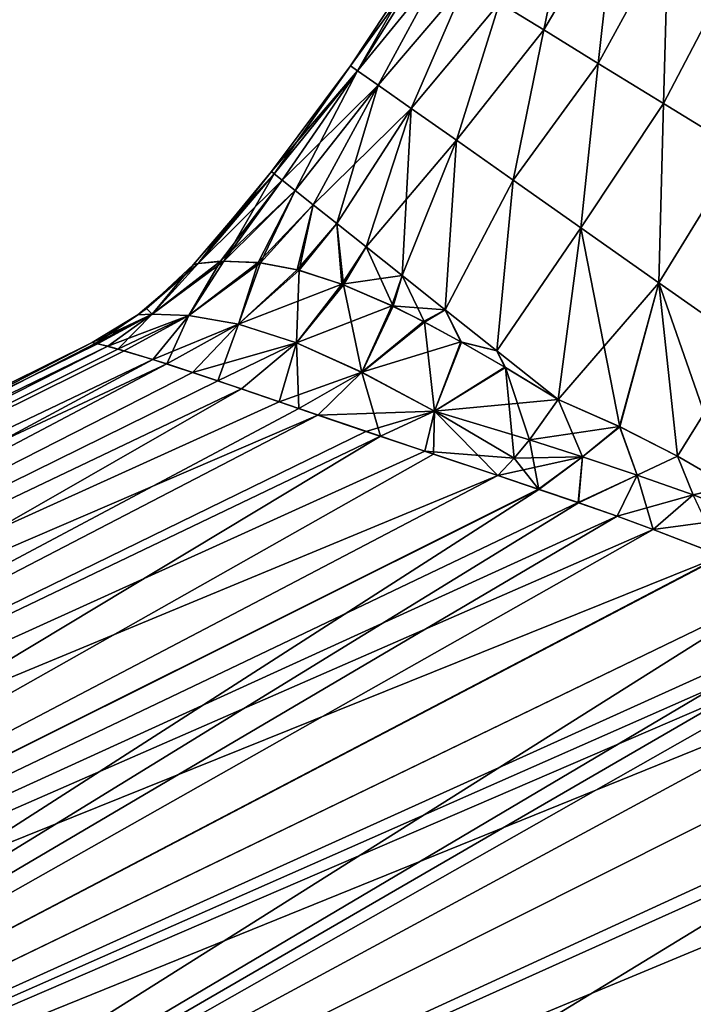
# Model space of a CAD drawing. Header units: millimetres. Extents: x -44 to 78, y -375 to 458.
# Tile 12 of 76: x 58 to 70, y 72 to 90. Entities that reach past the tile are written whole.
import ezdxf

# ---------------------------------------------------------------- set-up
doc = ezdxf.new("R2010")
doc.units = ezdxf.units.MM
doc.header["$LTSCALE"] = 198.929398
for name, color, linetype in [('23', 7, 'CONTINUOUS'), ('24', 7, 'CONTINUOUS'), ('30', 7, 'CONTINUOUS'), ('31', 7, 'CONTINUOUS'), ('32', 7, 'CONTINUOUS'), ('33', 7, 'CONTINUOUS'), ('74', 7, 'CONTINUOUS'), ('75', 7, 'CONTINUOUS'), ('76', 7, 'CONTINUOUS'), ('77', 7, 'CONTINUOUS')]:
    doc.layers.add(name, color=color, linetype=linetype)

msp = doc.modelspace()

# ---------------------------------------------------------------- linework, layer by layer
at = {"layer": '23', "color": 7, "linetype": 'CONTINUOUS', "true_color": 0xa2afbf}
for points in [[(38.609, 73.528), (38.791, 73.178, 4.244), (59.522, 83.909), (38.609, 73.528)], [(59.522, 83.909), (38.791, 73.178, 4.244), (59.592, 83.892, 1.45), (59.522, 83.909)], [(59.592, 83.892, 1.45), (38.791, 73.178, 4.244), (59.988, 83.788, 3.761), (59.592, 83.892, 1.45)], [(59.988, 83.788, 3.761), (38.791, 73.178, 4.244), (60.621, 83.599, 5.829), (59.988, 83.788, 3.761)], [(38.791, 73.178, 4.244), (39.332, 72.139, 8.343), (60.621, 83.599, 5.829), (38.791, 73.178, 4.244)], [(60.621, 83.599, 5.829), (39.332, 72.139, 8.343), (61.341, 83.367, 7.528), (60.621, 83.599, 5.829)], [(61.341, 83.367, 7.528), (39.332, 72.139, 8.343), (62.227, 83.068, 9.181), (61.341, 83.367, 7.528)], [(39.332, 72.139, 8.343), (40.213, 70.447, 12.155), (62.227, 83.068, 9.181), (39.332, 72.139, 8.343)], [(62.227, 83.068, 9.181), (40.213, 70.447, 12.155), (63.264, 82.712, 10.754), (62.227, 83.068, 9.181)], [(63.264, 82.712, 10.754), (40.213, 70.447, 12.155), (64.741, 82.209, 12.572), (63.264, 82.712, 10.754)], [(40.213, 70.447, 12.155), (41.404, 68.159, 15.55), (64.741, 82.209, 12.572), (40.213, 70.447, 12.155)], [(64.741, 82.209, 12.572), (41.404, 68.159, 15.55), (65.701, 81.885, 13.571), (64.741, 82.209, 12.572)], [(65.701, 81.885, 13.571), (41.404, 68.159, 15.55), (66.861, 81.499, 14.632), (65.701, 81.885, 13.571)], [(66.861, 81.499, 14.632), (41.404, 68.159, 15.55), (67.607, 81.249, 15.25), (66.861, 81.499, 14.632)], [(41.404, 68.159, 15.55), (42.863, 65.355, 18.411), (67.607, 81.249, 15.25), (41.404, 68.159, 15.55)], [(67.607, 81.249, 15.25), (42.863, 65.355, 18.411), (68.322, 81.005, 15.805), (67.607, 81.249, 15.25)], [(68.322, 81.005, 15.805), (42.863, 65.355, 18.411), (69.019, 80.761, 16.316), (68.322, 81.005, 15.805)], [(69.019, 80.761, 16.316), (42.863, 65.355, 18.411), (69.674, 80.524, 16.772), (69.019, 80.761, 16.316)], [(69.674, 80.524, 16.772), (42.863, 65.355, 18.411), (70.924, 80.042, 17.589), (69.674, 80.524, 16.772)], [(70.924, 80.042, 17.589), (42.863, 65.355, 18.411), (72.113, 79.508, 18.33), (70.924, 80.042, 17.589)], [(42.863, 65.355, 18.411), (44.542, 62.13, 20.639), (72.113, 79.508, 18.33), (42.863, 65.355, 18.411)], [(72.113, 79.508, 18.33), (44.542, 62.13, 20.639), (72.973, 78.963, 18.905), (72.113, 79.508, 18.33)], [(72.973, 78.963, 18.905), (44.542, 62.13, 20.639), (73.216, 78.75, 19.089), (72.973, 78.963, 18.905)], [(73.216, 78.75, 19.089), (44.542, 62.13, 20.639), (73.474, 78.547, 19.266), (73.216, 78.75, 19.089)], [(73.474, 78.547, 19.266), (44.542, 62.13, 20.639), (73.617, 75.213, 20.782), (73.474, 78.547, 19.266)], [(44.542, 62.13, 20.639), (46.382, 58.596, 22.158), (73.617, 75.213, 20.782), (44.542, 62.13, 20.639)], [(73.617, 75.213, 20.782), (46.382, 58.596, 22.158), (73.748, 71.677, 21.823), (73.617, 75.213, 20.782)]]:
    msp.add_3dface(points, dxfattribs=at)
at = {"layer": '24', "color": 7, "linetype": 'CONTINUOUS', "true_color": 0xa2afbf}
for points in [[(38.609, 73.528), (59.522, 83.909), (59.62, 83.885, -1.718), (38.609, 73.528)], [(59.804, 83.838, -2.915), (38.609, 73.528), (59.62, 83.885, -1.718), (59.804, 83.838, -2.915)], [(38.791, 73.178, -4.244), (38.609, 73.528), (59.804, 83.838, -2.915), (38.791, 73.178, -4.244)], [(60.103, 83.756, -4.207), (38.791, 73.178, -4.244), (59.804, 83.838, -2.915), (60.103, 83.756, -4.207)], [(60.873, 83.52, -6.475), (38.791, 73.178, -4.244), (60.103, 83.756, -4.207), (60.873, 83.52, -6.475)], [(39.332, 72.139, -8.343), (38.791, 73.178, -4.244), (60.873, 83.52, -6.475), (39.332, 72.139, -8.343)], [(61.798, 83.213, -8.427), (39.332, 72.139, -8.343), (60.873, 83.52, -6.475), (61.798, 83.213, -8.427)], [(62.908, 82.835, -10.247), (39.332, 72.139, -8.343), (61.798, 83.213, -8.427), (62.908, 82.835, -10.247)], [(63.609, 82.594, -11.216), (39.332, 72.139, -8.343), (62.908, 82.835, -10.247), (63.609, 82.594, -11.216)], [(40.213, 70.446, -12.156), (39.332, 72.139, -8.343), (63.609, 82.594, -11.216), (40.213, 70.446, -12.156)], [(64.476, 82.299, -12.274), (40.213, 70.446, -12.156), (63.609, 82.594, -11.216), (64.476, 82.299, -12.274)], [(65.54, 81.939, -13.411), (40.213, 70.446, -12.156), (64.476, 82.299, -12.274), (65.54, 81.939, -13.411)], [(66.861, 81.499, -14.632), (40.213, 70.446, -12.156), (65.54, 81.939, -13.411), (66.861, 81.499, -14.632)], [(41.404, 68.158, -15.551), (40.213, 70.446, -12.156), (66.861, 81.499, -14.632), (41.404, 68.158, -15.551)], [(67.598, 81.252, -15.243), (41.404, 68.158, -15.551), (66.861, 81.499, -14.632), (67.598, 81.252, -15.243)], [(68.314, 81.008, -15.799), (41.404, 68.158, -15.551), (67.598, 81.252, -15.243), (68.314, 81.008, -15.799)], [(69.019, 80.761, -16.316), (41.404, 68.158, -15.551), (68.314, 81.008, -15.799), (69.019, 80.761, -16.316)], [(69.672, 80.525, -16.771), (41.404, 68.158, -15.551), (69.019, 80.761, -16.316), (69.672, 80.525, -16.771)], [(70.911, 80.048, -17.581), (41.404, 68.158, -15.551), (69.672, 80.525, -16.771), (70.911, 80.048, -17.581)], [(42.864, 65.354, -18.412), (41.404, 68.158, -15.551), (70.911, 80.048, -17.581), (42.864, 65.354, -18.412)], [(72.113, 79.508, -18.33), (42.864, 65.354, -18.412), (70.911, 80.048, -17.581), (72.113, 79.508, -18.33)], [(72.973, 78.963, -18.905), (42.864, 65.354, -18.412), (72.113, 79.508, -18.33), (72.973, 78.963, -18.905)], [(73.216, 78.75, -19.089), (42.864, 65.354, -18.412), (72.973, 78.963, -18.905), (73.216, 78.75, -19.089)], [(73.473, 78.547, -19.265), (42.864, 65.354, -18.412), (73.216, 78.75, -19.089), (73.473, 78.547, -19.265)], [(73.512, 77.784, -19.665), (42.864, 65.354, -18.412), (73.473, 78.547, -19.265), (73.512, 77.784, -19.665)], [(44.543, 62.128, -20.64), (42.864, 65.354, -18.412), (73.512, 77.784, -19.665), (44.543, 62.128, -20.64)], [(73.556, 76.688, -20.182), (44.543, 62.128, -20.64), (73.512, 77.784, -19.665), (73.556, 76.688, -20.182)], [(73.606, 75.482, -20.68), (44.543, 62.128, -20.64), (73.556, 76.688, -20.182), (73.606, 75.482, -20.68)], [(73.656, 74.248, -21.119), (44.543, 62.128, -20.64), (73.606, 75.482, -20.68), (73.656, 74.248, -21.119)], [(73.707, 72.803, -21.548), (44.543, 62.128, -20.64), (73.656, 74.248, -21.119), (73.707, 72.803, -21.548)], [(46.384, 58.593, -22.159), (44.543, 62.128, -20.64), (73.707, 72.803, -21.548), (46.384, 58.593, -22.159)], [(73.778, 70.77, -22.007), (46.384, 58.593, -22.159), (73.707, 72.803, -21.548), (73.778, 70.77, -22.007)]]:
    msp.add_3dface(points, dxfattribs=at)
at = {"layer": '30', "color": 7, "linetype": 'CONTINUOUS', "true_color": 0xa2afbf}
for points in [[(62.765, 87.001), (62.814, 86.962, -1.527), (62.071, 86.151), (62.765, 87.001)], [(61.443, 85.334, -1.336), (61.358, 85.319), (62.814, 86.962, -1.527), (61.443, 85.334, -1.336)], [(62.814, 86.962, -1.527), (61.358, 85.319), (62.071, 86.151), (62.814, 86.962, -1.527)], [(62.958, 86.847, -2.998), (61.443, 85.334, -1.336), (62.814, 86.962, -1.527), (62.958, 86.847, -2.998)], [(61.848, 85.378, -3.303), (61.443, 85.334, -1.336), (62.958, 86.847, -2.998), (61.848, 85.378, -3.303)], [(63.194, 86.66, -4.425), (61.848, 85.378, -3.303), (62.958, 86.847, -2.998), (63.194, 86.66, -4.425)], [(62.528, 85.355, -5.348), (61.848, 85.378, -3.303), (63.194, 86.66, -4.425), (62.528, 85.355, -5.348)], [(63.524, 86.398, -5.821), (62.528, 85.355, -5.348), (63.194, 86.66, -4.425), (63.524, 86.398, -5.821)], [(63.233, 85.224, -7.017), (62.528, 85.355, -5.348), (63.524, 86.398, -5.821), (63.233, 85.224, -7.017)], [(63.951, 86.058, -7.199), (63.233, 85.224, -7.017), (63.524, 86.398, -5.821), (63.951, 86.058, -7.199)], [(64.043, 84.963, -8.643), (63.233, 85.224, -7.017), (63.951, 86.058, -7.199), (64.043, 84.963, -8.643)], [(64.483, 85.636, -8.568), (64.043, 84.963, -8.643), (63.951, 86.058, -7.199), (64.483, 85.636, -8.568)], [(65.131, 85.12, -9.942), (64.043, 84.963, -8.643), (64.483, 85.636, -8.568), (65.131, 85.12, -9.942)], [(64.946, 84.573, -10.204), (64.043, 84.963, -8.643), (65.131, 85.12, -9.942), (64.946, 84.573, -10.204)], [(65.912, 84.5, -11.328), (64.946, 84.573, -10.204), (65.131, 85.12, -9.942), (65.912, 84.5, -11.328)], [(65.517, 84.287, -11.084), (64.946, 84.573, -10.204), (65.912, 84.5, -11.328), (65.517, 84.287, -11.084)], [(66.191, 83.921, -12.035), (65.517, 84.287, -11.084), (65.912, 84.5, -11.328), (66.191, 83.921, -12.035)], [(66.845, 83.758, -12.737), (66.191, 83.921, -12.035), (65.912, 84.5, -11.328), (66.845, 83.758, -12.737)], [(66.992, 83.459, -13.062), (66.191, 83.921, -12.035), (66.845, 83.758, -12.737), (66.992, 83.459, -13.062)], [(67.956, 82.875, -14.175), (66.992, 83.459, -13.062), (66.845, 83.758, -12.737), (67.956, 82.875, -14.175)]]:
    msp.add_3dface(points, dxfattribs=at)
at = {"layer": '31', "color": 7, "linetype": 'CONTINUOUS', "true_color": 0xa2afbf}
for points in [[(62.765, 87.001), (62.071, 86.151), (61.444, 85.335, 1.342), (62.765, 87.001)], [(62.765, 87.001), (61.444, 85.335, 1.342), (62.814, 86.962, 1.527), (62.765, 87.001)], [(61.444, 85.335, 1.342), (61.903, 85.38, 3.496), (62.814, 86.962, 1.527), (61.444, 85.335, 1.342)], [(62.814, 86.962, 1.527), (61.903, 85.38, 3.496), (62.958, 86.847, 2.998), (62.814, 86.962, 1.527)], [(62.958, 86.847, 2.998), (61.903, 85.38, 3.496), (63.194, 86.66, 4.425), (62.958, 86.847, 2.998)], [(61.903, 85.38, 3.496), (62.57, 85.35, 5.456), (63.194, 86.66, 4.425), (61.903, 85.38, 3.496)], [(63.194, 86.66, 4.425), (62.57, 85.35, 5.456), (63.524, 86.398, 5.821), (63.194, 86.66, 4.425)], [(62.57, 85.35, 5.456), (63.266, 85.215, 7.089), (63.524, 86.398, 5.821), (62.57, 85.35, 5.456)], [(63.524, 86.398, 5.821), (63.266, 85.215, 7.089), (63.951, 86.058, 7.199), (63.524, 86.398, 5.821)], [(62.071, 86.151), (61.358, 85.319), (61.444, 85.335, 1.342), (62.071, 86.151)], [(63.266, 85.215, 7.089), (64.07, 84.953, 8.694), (63.951, 86.058, 7.199), (63.266, 85.215, 7.089)], [(63.951, 86.058, 7.199), (64.07, 84.953, 8.694), (64.483, 85.636, 8.568), (63.951, 86.058, 7.199)], [(64.07, 84.953, 8.694), (64.968, 84.562, 10.24), (64.483, 85.636, 8.568), (64.07, 84.953, 8.694)], [(64.483, 85.636, 8.568), (64.968, 84.562, 10.24), (65.131, 85.12, 9.942), (64.483, 85.636, 8.568)], [(64.968, 84.562, 10.24), (65.537, 84.276, 11.114), (65.131, 85.12, 9.942), (64.968, 84.562, 10.24)], [(65.131, 85.12, 9.942), (65.537, 84.276, 11.114), (65.912, 84.5, 11.328), (65.131, 85.12, 9.942)], [(65.537, 84.276, 11.114), (66.207, 83.912, 12.057), (65.912, 84.5, 11.328), (65.537, 84.276, 11.114)], [(65.912, 84.5, 11.328), (66.207, 83.912, 12.057), (66.845, 83.758, 12.737), (65.912, 84.5, 11.328)], [(66.207, 83.912, 12.057), (67.001, 83.453, 13.074), (66.845, 83.758, 12.737), (66.207, 83.912, 12.057)], [(67.001, 83.453, 13.074), (67.956, 82.875, 14.175), (66.845, 83.758, 12.737), (67.001, 83.453, 13.074)]]:
    msp.add_3dface(points, dxfattribs=at)
at = {"layer": '32', "color": 7, "linetype": 'CONTINUOUS', "true_color": 0xa2afbf}
for points in [[(66.895, 90.056, -8.388), (68.229, 92.17, -9.574), (67.692, 89.566, -10.18), (66.895, 90.056, -8.388)], [(68.229, 92.17, -9.574), (68.99, 91.772, -11.194), (67.692, 89.566, -10.18), (68.229, 92.17, -9.574)], [(67.692, 89.566, -10.18), (68.99, 91.772, -11.194), (68.68, 88.959, -11.842), (67.692, 89.566, -10.18)], [(68.99, 91.772, -11.194), (69.946, 91.273, -12.687), (68.68, 88.959, -11.842), (68.99, 91.772, -11.194)], [(68.68, 88.959, -11.842), (69.946, 91.273, -12.687), (69.862, 88.233, -13.373), (68.68, 88.959, -11.842)], [(69.946, 91.273, -12.687), (71.124, 90.657, -14.035), (69.862, 88.233, -13.373), (69.946, 91.273, -12.687)], [(64.199, 88.916), (65.511, 90.906), (65.595, 90.854, -2.274), (64.199, 88.916)], [(64.325, 88.827, -2.536), (64.199, 88.916), (65.595, 90.854, -2.274), (64.325, 88.827, -2.536)], [(64.325, 88.827, -2.536), (65.595, 90.854, -2.274), (65.851, 90.697, -4.433), (64.325, 88.827, -2.536)], [(64.695, 88.566, -4.899), (64.325, 88.827, -2.536), (65.851, 90.697, -4.433), (64.695, 88.566, -4.899)], [(64.695, 88.566, -4.899), (65.851, 90.697, -4.433), (66.283, 90.432, -6.472), (64.695, 88.566, -4.899)], [(69.862, 88.233, -13.373), (71.124, 90.657, -14.035), (71.246, 87.383, -14.767), (69.862, 88.233, -13.373)], [(65.295, 88.144, -7.1), (64.695, 88.566, -4.899), (66.283, 90.432, -6.472), (65.295, 88.144, -7.1)], [(65.295, 88.144, -7.1), (66.283, 90.432, -6.472), (66.895, 90.056, -8.388), (65.295, 88.144, -7.1)], [(66.114, 87.567, -9.147), (65.295, 88.144, -7.1), (66.895, 90.056, -8.388), (66.114, 87.567, -9.147)], [(66.114, 87.567, -9.147), (66.895, 90.056, -8.388), (67.692, 89.566, -10.18), (66.114, 87.567, -9.147)], [(67.14, 86.845, -11.047), (66.114, 87.567, -9.147), (67.692, 89.566, -10.18), (67.14, 86.845, -11.047)], [(67.14, 86.845, -11.047), (67.692, 89.566, -10.18), (68.68, 88.959, -11.842), (67.14, 86.845, -11.047)], [(68.364, 85.983, -12.808), (67.14, 86.845, -11.047), (68.68, 88.959, -11.842), (68.364, 85.983, -12.808)], [(68.364, 85.983, -12.808), (68.68, 88.959, -11.842), (69.862, 88.233, -13.373), (68.364, 85.983, -12.808)], [(64.325, 88.827, -2.536), (62.765, 87.001), (64.199, 88.916), (64.325, 88.827, -2.536)], [(62.814, 86.962, -1.527), (62.765, 87.001), (64.325, 88.827, -2.536), (62.814, 86.962, -1.527)], [(62.958, 86.847, -2.998), (62.814, 86.962, -1.527), (64.325, 88.827, -2.536), (62.958, 86.847, -2.998)], [(64.695, 88.566, -4.899), (62.958, 86.847, -2.998), (64.325, 88.827, -2.536), (64.695, 88.566, -4.899)], [(63.194, 86.66, -4.425), (62.958, 86.847, -2.998), (64.695, 88.566, -4.899), (63.194, 86.66, -4.425)], [(63.524, 86.398, -5.821), (63.194, 86.66, -4.425), (64.695, 88.566, -4.899), (63.524, 86.398, -5.821)], [(65.295, 88.144, -7.1), (63.524, 86.398, -5.821), (64.695, 88.566, -4.899), (65.295, 88.144, -7.1)], [(69.776, 84.989, -14.436), (68.364, 85.983, -12.808), (69.862, 88.233, -13.373), (69.776, 84.989, -14.436)], [(69.776, 84.989, -14.436), (69.862, 88.233, -13.373), (71.246, 87.383, -14.767), (69.776, 84.989, -14.436)], [(63.951, 86.058, -7.199), (63.524, 86.398, -5.821), (65.295, 88.144, -7.1), (63.951, 86.058, -7.199)], [(64.483, 85.636, -8.568), (63.951, 86.058, -7.199), (65.295, 88.144, -7.1), (64.483, 85.636, -8.568)], [(66.114, 87.567, -9.147), (64.483, 85.636, -8.568), (65.295, 88.144, -7.1), (66.114, 87.567, -9.147)], [(65.131, 85.12, -9.942), (64.483, 85.636, -8.568), (66.114, 87.567, -9.147), (65.131, 85.12, -9.942)], [(65.912, 84.5, -11.328), (65.131, 85.12, -9.942), (66.114, 87.567, -9.147), (65.912, 84.5, -11.328)], [(67.14, 86.845, -11.047), (65.912, 84.5, -11.328), (66.114, 87.567, -9.147), (67.14, 86.845, -11.047)], [(71.367, 83.868, -15.937), (69.776, 84.989, -14.436), (71.246, 87.383, -14.767), (71.367, 83.868, -15.937)], [(66.845, 83.758, -12.737), (65.912, 84.5, -11.328), (67.14, 86.845, -11.047), (66.845, 83.758, -12.737)], [(68.364, 85.983, -12.808), (66.845, 83.758, -12.737), (67.14, 86.845, -11.047), (68.364, 85.983, -12.808)], [(67.956, 82.875, -14.175), (66.845, 83.758, -12.737), (68.364, 85.983, -12.808), (67.956, 82.875, -14.175)], [(69.776, 84.989, -14.436), (67.956, 82.875, -14.175), (68.364, 85.983, -12.808), (69.776, 84.989, -14.436)], [(69.062, 82.384, -15.201), (67.956, 82.875, -14.175), (69.776, 84.989, -14.436), (69.062, 82.384, -15.201)], [(70.116, 81.849, -16.112), (69.062, 82.384, -15.201), (69.776, 84.989, -14.436), (70.116, 81.849, -16.112)], [(71.367, 83.868, -15.937), (70.116, 81.849, -16.112), (69.776, 84.989, -14.436), (71.367, 83.868, -15.937)], [(71.053, 81.308, -16.881), (70.116, 81.849, -16.112), (71.367, 83.868, -15.937), (71.053, 81.308, -16.881)]]:
    msp.add_3dface(points, dxfattribs=at)
at = {"layer": '33', "color": 7, "linetype": 'CONTINUOUS', "true_color": 0xa2afbf}
for points in [[(66.895, 90.056, 8.388), (67.692, 89.566, 10.18), (68.229, 92.17, 9.574), (66.895, 90.056, 8.388)], [(68.229, 92.17, 9.574), (67.692, 89.566, 10.18), (68.99, 91.772, 11.194), (68.229, 92.17, 9.574)], [(67.692, 89.566, 10.18), (68.68, 88.959, 11.842), (68.99, 91.772, 11.194), (67.692, 89.566, 10.18)], [(68.99, 91.772, 11.194), (68.68, 88.959, 11.842), (69.946, 91.273, 12.687), (68.99, 91.772, 11.194)], [(68.68, 88.959, 11.842), (69.862, 88.233, 13.373), (69.946, 91.273, 12.687), (68.68, 88.959, 11.842)], [(69.946, 91.273, 12.687), (69.862, 88.233, 13.373), (71.124, 90.657, 14.035), (69.946, 91.273, 12.687)], [(65.511, 90.906), (64.199, 88.916), (64.325, 88.827, 2.536), (65.511, 90.906)], [(65.511, 90.906), (64.325, 88.827, 2.536), (65.595, 90.854, 2.274), (65.511, 90.906)], [(65.595, 90.854, 2.274), (64.325, 88.827, 2.536), (65.851, 90.697, 4.433), (65.595, 90.854, 2.274)], [(64.325, 88.827, 2.536), (64.695, 88.566, 4.899), (65.851, 90.697, 4.433), (64.325, 88.827, 2.536)], [(65.851, 90.697, 4.433), (64.695, 88.566, 4.899), (66.283, 90.432, 6.472), (65.851, 90.697, 4.433)], [(69.862, 88.233, 13.373), (71.246, 87.383, 14.767), (71.124, 90.657, 14.035), (69.862, 88.233, 13.373)], [(64.695, 88.566, 4.899), (65.295, 88.144, 7.1), (66.283, 90.432, 6.472), (64.695, 88.566, 4.899)], [(66.283, 90.432, 6.472), (65.295, 88.144, 7.1), (66.895, 90.056, 8.388), (66.283, 90.432, 6.472)], [(65.295, 88.144, 7.1), (66.114, 87.567, 9.147), (66.895, 90.056, 8.388), (65.295, 88.144, 7.1)], [(66.895, 90.056, 8.388), (66.114, 87.567, 9.147), (67.692, 89.566, 10.18), (66.895, 90.056, 8.388)], [(66.114, 87.567, 9.147), (67.14, 86.845, 11.047), (67.692, 89.566, 10.18), (66.114, 87.567, 9.147)], [(67.692, 89.566, 10.18), (67.14, 86.845, 11.047), (68.68, 88.959, 11.842), (67.692, 89.566, 10.18)], [(67.14, 86.845, 11.047), (68.364, 85.983, 12.808), (68.68, 88.959, 11.842), (67.14, 86.845, 11.047)], [(68.68, 88.959, 11.842), (68.364, 85.983, 12.808), (69.862, 88.233, 13.373), (68.68, 88.959, 11.842)], [(62.765, 87.001), (62.814, 86.962, 1.527), (64.199, 88.916), (62.765, 87.001)], [(64.199, 88.916), (62.814, 86.962, 1.527), (64.325, 88.827, 2.536), (64.199, 88.916)], [(62.814, 86.962, 1.527), (62.958, 86.847, 2.998), (64.325, 88.827, 2.536), (62.814, 86.962, 1.527)], [(62.958, 86.847, 2.998), (63.194, 86.66, 4.425), (64.325, 88.827, 2.536), (62.958, 86.847, 2.998)], [(64.325, 88.827, 2.536), (63.194, 86.66, 4.425), (64.695, 88.566, 4.899), (64.325, 88.827, 2.536)], [(63.194, 86.66, 4.425), (63.524, 86.398, 5.821), (64.695, 88.566, 4.899), (63.194, 86.66, 4.425)], [(63.524, 86.398, 5.821), (63.951, 86.058, 7.199), (64.695, 88.566, 4.899), (63.524, 86.398, 5.821)], [(64.695, 88.566, 4.899), (63.951, 86.058, 7.199), (65.295, 88.144, 7.1), (64.695, 88.566, 4.899)], [(68.364, 85.983, 12.808), (69.776, 84.989, 14.436), (69.862, 88.233, 13.373), (68.364, 85.983, 12.808)], [(69.862, 88.233, 13.373), (69.776, 84.989, 14.436), (71.246, 87.383, 14.767), (69.862, 88.233, 13.373)], [(63.951, 86.058, 7.199), (64.483, 85.636, 8.568), (65.295, 88.144, 7.1), (63.951, 86.058, 7.199)], [(64.483, 85.636, 8.568), (65.131, 85.12, 9.942), (65.295, 88.144, 7.1), (64.483, 85.636, 8.568)], [(65.295, 88.144, 7.1), (65.131, 85.12, 9.942), (66.114, 87.567, 9.147), (65.295, 88.144, 7.1)], [(65.131, 85.12, 9.942), (65.912, 84.5, 11.328), (66.114, 87.567, 9.147), (65.131, 85.12, 9.942)], [(66.114, 87.567, 9.147), (65.912, 84.5, 11.328), (67.14, 86.845, 11.047), (66.114, 87.567, 9.147)], [(69.776, 84.989, 14.436), (71.367, 83.868, 15.937), (71.246, 87.383, 14.767), (69.776, 84.989, 14.436)], [(65.912, 84.5, 11.328), (66.845, 83.758, 12.737), (67.14, 86.845, 11.047), (65.912, 84.5, 11.328)], [(67.14, 86.845, 11.047), (66.845, 83.758, 12.737), (68.364, 85.983, 12.808), (67.14, 86.845, 11.047)], [(66.845, 83.758, 12.737), (67.956, 82.875, 14.175), (68.364, 85.983, 12.808), (66.845, 83.758, 12.737)], [(67.956, 82.875, 14.175), (69.071, 82.38, 15.209), (68.364, 85.983, 12.808), (67.956, 82.875, 14.175)], [(68.364, 85.983, 12.808), (69.071, 82.38, 15.209), (69.776, 84.989, 14.436), (68.364, 85.983, 12.808)], [(69.071, 82.38, 15.209), (70.115, 81.85, 16.111), (69.776, 84.989, 14.436), (69.071, 82.38, 15.209)], [(70.115, 81.85, 16.111), (71.061, 81.303, 16.887), (69.776, 84.989, 14.436), (70.115, 81.85, 16.111)], [(69.776, 84.989, 14.436), (71.061, 81.303, 16.887), (71.367, 83.868, 15.937), (69.776, 84.989, 14.436)]]:
    msp.add_3dface(points, dxfattribs=at)
at = {"layer": '74', "color": 7, "linetype": 'CONTINUOUS', "true_color": 0xa2afbf}
for points in [[(67.956, 82.875, -14.175), (69.062, 82.384, -15.201), (67.438, 82.147, -14.355), (67.956, 82.875, -14.175)], [(67.438, 82.147, -14.355), (69.062, 82.384, -15.201), (68.397, 81.837, -15.16), (67.438, 82.147, -14.355)], [(68.397, 81.837, -15.16), (69.062, 82.384, -15.201), (69.386, 81.505, -15.925), (68.397, 81.837, -15.16)], [(69.062, 82.384, -15.201), (70.116, 81.849, -16.112), (69.386, 81.505, -15.925), (69.062, 82.384, -15.201)], [(67.438, 82.147, -14.355), (68.397, 81.837, -15.16), (67.158, 81.814, -14.481), (67.438, 82.147, -14.355)], [(67.598, 81.252, -15.243), (66.861, 81.499, -14.632), (68.397, 81.837, -15.16), (67.598, 81.252, -15.243)], [(68.397, 81.837, -15.16), (66.861, 81.499, -14.632), (67.158, 81.814, -14.481), (68.397, 81.837, -15.16)], [(68.314, 81.008, -15.799), (67.598, 81.252, -15.243), (68.397, 81.837, -15.16), (68.314, 81.008, -15.799)], [(68.314, 81.008, -15.799), (68.397, 81.837, -15.16), (69.386, 81.505, -15.925), (68.314, 81.008, -15.799)], [(69.386, 81.505, -15.925), (70.116, 81.849, -16.112), (70.399, 81.147, -16.652), (69.386, 81.505, -15.925)], [(70.116, 81.849, -16.112), (71.053, 81.308, -16.881), (70.399, 81.147, -16.652), (70.116, 81.849, -16.112)], [(69.019, 80.761, -16.316), (68.314, 81.008, -15.799), (69.386, 81.505, -15.925), (69.019, 80.761, -16.316)], [(69.019, 80.761, -16.316), (69.386, 81.505, -15.925), (70.399, 81.147, -16.652), (69.019, 80.761, -16.316)], [(70.399, 81.147, -16.652), (71.053, 81.308, -16.881), (71.431, 80.755, -17.344), (70.399, 81.147, -16.652)], [(69.672, 80.525, -16.771), (69.019, 80.761, -16.316), (70.399, 81.147, -16.652), (69.672, 80.525, -16.771)], [(69.672, 80.525, -16.771), (70.399, 81.147, -16.652), (71.431, 80.755, -17.344), (69.672, 80.525, -16.771)], [(70.911, 80.048, -17.581), (69.672, 80.525, -16.771), (71.431, 80.755, -17.344), (70.911, 80.048, -17.581)]]:
    msp.add_3dface(points, dxfattribs=at)
at = {"layer": '75', "color": 7, "linetype": 'CONTINUOUS', "true_color": 0xa2afbf}
for points in [[(61.443, 85.334, -1.336), (61.848, 85.378, -3.303), (60.608, 84.419, -2.329), (61.443, 85.334, -1.336)], [(60.608, 84.419, -2.329), (61.848, 85.378, -3.303), (61.272, 84.396, -4.591), (60.608, 84.419, -2.329)], [(61.848, 85.378, -3.303), (62.528, 85.355, -5.348), (61.272, 84.396, -4.591), (61.848, 85.378, -3.303)], [(60.508, 84.525, 0), (61.443, 85.334, -1.336), (60.347, 84.405, 0), (60.508, 84.525, 0)], [(60.347, 84.405, 0), (61.443, 85.334, -1.336), (60.608, 84.419, -2.329), (60.347, 84.405, 0)], [(61.358, 85.319), (61.443, 85.334, -1.336), (60.508, 84.525, 0), (61.358, 85.319)], [(61.272, 84.396, -4.591), (62.528, 85.355, -5.348), (62.169, 84.24, -6.771), (61.272, 84.396, -4.591)], [(62.528, 85.355, -5.348), (63.233, 85.224, -7.017), (62.169, 84.24, -6.771), (62.528, 85.355, -5.348)], [(63.233, 85.224, -7.017), (64.043, 84.963, -8.643), (62.169, 84.24, -6.771), (63.233, 85.224, -7.017)], [(62.169, 84.24, -6.771), (64.043, 84.963, -8.643), (63.221, 83.9, -8.861), (62.169, 84.24, -6.771)], [(64.043, 84.963, -8.643), (64.946, 84.573, -10.204), (63.221, 83.9, -8.861), (64.043, 84.963, -8.643)], [(63.221, 83.9, -8.861), (64.946, 84.573, -10.204), (64.405, 83.368, -10.849), (63.221, 83.9, -8.861)], [(64.946, 84.573, -10.204), (65.517, 84.287, -11.084), (64.405, 83.368, -10.849), (64.946, 84.573, -10.204)], [(59.62, 83.885, -1.718), (59.522, 83.909), (60.608, 84.419, -2.329), (59.62, 83.885, -1.718)], [(59.522, 83.909), (60.347, 84.405, 0), (60.608, 84.419, -2.329), (59.522, 83.909)], [(59.804, 83.838, -2.915), (59.62, 83.885, -1.718), (60.608, 84.419, -2.329), (59.804, 83.838, -2.915)], [(59.804, 83.838, -2.915), (60.608, 84.419, -2.329), (61.272, 84.396, -4.591), (59.804, 83.838, -2.915)], [(60.103, 83.756, -4.207), (59.804, 83.838, -2.915), (61.272, 84.396, -4.591), (60.103, 83.756, -4.207)], [(60.873, 83.52, -6.475), (60.103, 83.756, -4.207), (61.272, 84.396, -4.591), (60.873, 83.52, -6.475)], [(60.873, 83.52, -6.475), (61.272, 84.396, -4.591), (62.169, 84.24, -6.771), (60.873, 83.52, -6.475)], [(61.798, 83.213, -8.427), (60.873, 83.52, -6.475), (62.169, 84.24, -6.771), (61.798, 83.213, -8.427)], [(61.798, 83.213, -8.427), (62.169, 84.24, -6.771), (63.221, 83.9, -8.861), (61.798, 83.213, -8.427)], [(65.517, 84.287, -11.084), (66.191, 83.921, -12.035), (64.405, 83.368, -10.849), (65.517, 84.287, -11.084)], [(62.908, 82.835, -10.247), (61.798, 83.213, -8.427), (63.221, 83.9, -8.861), (62.908, 82.835, -10.247)], [(62.908, 82.835, -10.247), (63.221, 83.9, -8.861), (64.405, 83.368, -10.849), (62.908, 82.835, -10.247)], [(64.405, 83.368, -10.849), (66.191, 83.921, -12.035), (65.718, 82.662, -12.725), (64.405, 83.368, -10.849)], [(66.191, 83.921, -12.035), (66.992, 83.459, -13.062), (65.718, 82.662, -12.725), (66.191, 83.921, -12.035)], [(66.992, 83.459, -13.062), (67.956, 82.875, -14.175), (65.718, 82.662, -12.725), (66.992, 83.459, -13.062)], [(63.609, 82.594, -11.216), (62.908, 82.835, -10.247), (64.405, 83.368, -10.849), (63.609, 82.594, -11.216)], [(63.609, 82.594, -11.216), (64.405, 83.368, -10.849), (65.718, 82.662, -12.725), (63.609, 82.594, -11.216)], [(67.956, 82.875, -14.175), (67.438, 82.147, -14.355), (65.718, 82.662, -12.725), (67.956, 82.875, -14.175)], [(64.476, 82.299, -12.274), (63.609, 82.594, -11.216), (65.718, 82.662, -12.725), (64.476, 82.299, -12.274)], [(65.54, 81.939, -13.411), (64.476, 82.299, -12.274), (65.718, 82.662, -12.725), (65.54, 81.939, -13.411)], [(67.158, 81.814, -14.481), (65.54, 81.939, -13.411), (65.718, 82.662, -12.725), (67.158, 81.814, -14.481)], [(67.438, 82.147, -14.355), (67.158, 81.814, -14.481), (65.718, 82.662, -12.725), (67.438, 82.147, -14.355)], [(66.861, 81.499, -14.632), (65.54, 81.939, -13.411), (67.158, 81.814, -14.481), (66.861, 81.499, -14.632)]]:
    msp.add_3dface(points, dxfattribs=at)
at = {"layer": '76', "color": 7, "linetype": 'CONTINUOUS', "true_color": 0xa2afbf}
for points in [[(61.903, 85.38, 3.496), (61.444, 85.335, 1.342), (60.608, 84.419, 2.329), (61.903, 85.38, 3.496)], [(61.272, 84.396, 4.591), (61.903, 85.38, 3.496), (60.608, 84.419, 2.329), (61.272, 84.396, 4.591)], [(62.57, 85.35, 5.456), (61.903, 85.38, 3.496), (61.272, 84.396, 4.591), (62.57, 85.35, 5.456)], [(61.358, 85.319), (60.508, 84.525, 0), (60.608, 84.419, 2.329), (61.358, 85.319)], [(61.444, 85.335, 1.342), (61.358, 85.319), (60.608, 84.419, 2.329), (61.444, 85.335, 1.342)], [(62.169, 84.24, 6.771), (62.57, 85.35, 5.456), (61.272, 84.396, 4.591), (62.169, 84.24, 6.771)], [(63.266, 85.215, 7.089), (62.57, 85.35, 5.456), (62.169, 84.24, 6.771), (63.266, 85.215, 7.089)], [(63.221, 83.9, 8.861), (63.266, 85.215, 7.089), (62.169, 84.24, 6.771), (63.221, 83.9, 8.861)], [(64.07, 84.953, 8.694), (63.266, 85.215, 7.089), (63.221, 83.9, 8.861), (64.07, 84.953, 8.694)], [(64.405, 83.367, 10.849), (64.07, 84.953, 8.694), (63.221, 83.9, 8.861), (64.405, 83.367, 10.849)], [(64.968, 84.562, 10.24), (64.07, 84.953, 8.694), (64.405, 83.367, 10.849), (64.968, 84.562, 10.24)], [(60.508, 84.525, 0), (60.347, 84.405, 0), (60.608, 84.419, 2.329), (60.508, 84.525, 0)], [(65.537, 84.276, 11.114), (64.968, 84.562, 10.24), (64.405, 83.367, 10.849), (65.537, 84.276, 11.114)], [(59.522, 83.909), (59.592, 83.892, 1.45), (60.347, 84.405, 0), (59.522, 83.909)], [(59.592, 83.892, 1.45), (59.988, 83.788, 3.761), (60.608, 84.419, 2.329), (59.592, 83.892, 1.45)], [(60.347, 84.405, 0), (59.592, 83.892, 1.45), (60.608, 84.419, 2.329), (60.347, 84.405, 0)], [(59.988, 83.788, 3.761), (61.272, 84.396, 4.591), (60.608, 84.419, 2.329), (59.988, 83.788, 3.761)], [(59.988, 83.788, 3.761), (60.621, 83.599, 5.829), (61.272, 84.396, 4.591), (59.988, 83.788, 3.761)], [(60.621, 83.599, 5.829), (62.169, 84.24, 6.771), (61.272, 84.396, 4.591), (60.621, 83.599, 5.829)], [(60.621, 83.599, 5.829), (61.341, 83.367, 7.528), (62.169, 84.24, 6.771), (60.621, 83.599, 5.829)], [(61.341, 83.367, 7.528), (63.221, 83.9, 8.861), (62.169, 84.24, 6.771), (61.341, 83.367, 7.528)], [(65.718, 82.662, 12.725), (65.537, 84.276, 11.114), (64.405, 83.367, 10.849), (65.718, 82.662, 12.725)], [(66.207, 83.912, 12.057), (65.537, 84.276, 11.114), (65.718, 82.662, 12.725), (66.207, 83.912, 12.057)], [(61.341, 83.367, 7.528), (62.227, 83.068, 9.181), (63.221, 83.9, 8.861), (61.341, 83.367, 7.528)], [(62.227, 83.068, 9.181), (63.264, 82.712, 10.754), (63.221, 83.9, 8.861), (62.227, 83.068, 9.181)], [(63.264, 82.712, 10.754), (64.405, 83.367, 10.849), (63.221, 83.9, 8.861), (63.264, 82.712, 10.754)], [(67.001, 83.453, 13.074), (66.207, 83.912, 12.057), (65.718, 82.662, 12.725), (67.001, 83.453, 13.074)], [(67.158, 81.814, 14.481), (67.001, 83.453, 13.074), (65.718, 82.662, 12.725), (67.158, 81.814, 14.481)], [(67.956, 82.875, 14.175), (67.001, 83.453, 13.074), (67.438, 82.147, 14.355), (67.956, 82.875, 14.175)], [(67.438, 82.147, 14.355), (67.001, 83.453, 13.074), (67.158, 81.814, 14.481), (67.438, 82.147, 14.355)], [(63.264, 82.712, 10.754), (64.741, 82.209, 12.572), (64.405, 83.367, 10.849), (63.264, 82.712, 10.754)], [(64.741, 82.209, 12.572), (65.718, 82.662, 12.725), (64.405, 83.367, 10.849), (64.741, 82.209, 12.572)], [(64.741, 82.209, 12.572), (65.701, 81.885, 13.571), (65.718, 82.662, 12.725), (64.741, 82.209, 12.572)], [(65.701, 81.885, 13.571), (66.861, 81.499, 14.632), (65.718, 82.662, 12.725), (65.701, 81.885, 13.571)], [(66.861, 81.499, 14.632), (67.158, 81.814, 14.481), (65.718, 82.662, 12.725), (66.861, 81.499, 14.632)]]:
    msp.add_3dface(points, dxfattribs=at)
at = {"layer": '77', "color": 7, "linetype": 'CONTINUOUS', "true_color": 0xa2afbf}
for points in [[(67.956, 82.875, 14.175), (67.438, 82.147, 14.355), (68.397, 81.837, 15.16), (67.956, 82.875, 14.175)], [(69.071, 82.38, 15.209), (67.956, 82.875, 14.175), (68.397, 81.837, 15.16), (69.071, 82.38, 15.209)], [(69.071, 82.38, 15.209), (68.397, 81.837, 15.16), (69.386, 81.505, 15.925), (69.071, 82.38, 15.209)], [(70.115, 81.85, 16.111), (69.071, 82.38, 15.209), (69.386, 81.505, 15.925), (70.115, 81.85, 16.111)], [(67.607, 81.249, 15.25), (67.438, 82.147, 14.355), (67.158, 81.814, 14.481), (67.607, 81.249, 15.25)], [(67.438, 82.147, 14.355), (67.607, 81.249, 15.25), (68.397, 81.837, 15.16), (67.438, 82.147, 14.355)], [(66.861, 81.499, 14.632), (67.607, 81.249, 15.25), (67.158, 81.814, 14.481), (66.861, 81.499, 14.632)], [(67.607, 81.249, 15.25), (68.322, 81.005, 15.805), (68.397, 81.837, 15.16), (67.607, 81.249, 15.25)], [(68.397, 81.837, 15.16), (68.322, 81.005, 15.805), (69.386, 81.505, 15.925), (68.397, 81.837, 15.16)], [(70.115, 81.85, 16.111), (69.386, 81.505, 15.925), (70.399, 81.147, 16.652), (70.115, 81.85, 16.111)], [(71.061, 81.303, 16.887), (70.115, 81.85, 16.111), (70.399, 81.147, 16.652), (71.061, 81.303, 16.887)], [(68.322, 81.005, 15.805), (69.019, 80.761, 16.316), (69.386, 81.505, 15.925), (68.322, 81.005, 15.805)], [(69.019, 80.761, 16.316), (69.674, 80.524, 16.772), (69.386, 81.505, 15.925), (69.019, 80.761, 16.316)], [(69.386, 81.505, 15.925), (69.674, 80.524, 16.772), (70.399, 81.147, 16.652), (69.386, 81.505, 15.925)], [(69.674, 80.524, 16.772), (70.924, 80.042, 17.589), (70.399, 81.147, 16.652), (69.674, 80.524, 16.772)]]:
    msp.add_3dface(points, dxfattribs=at)

doc.saveas('drawing.dxf')
